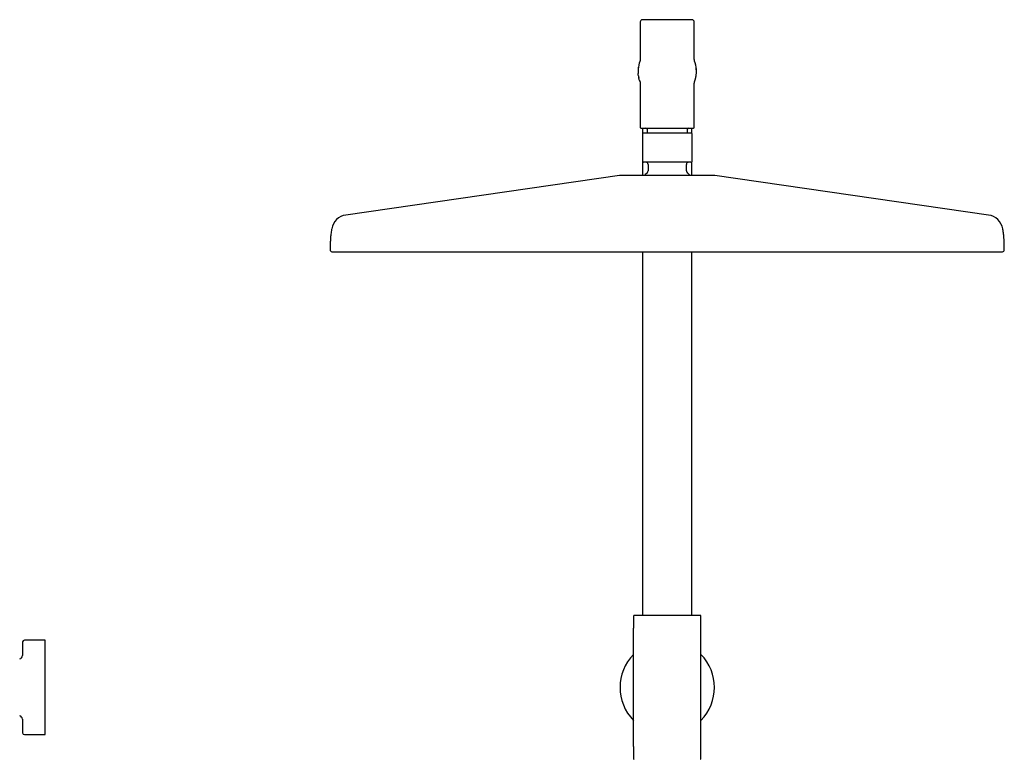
# Model space of a CAD drawing. Header units: millimetres. Extents: x 8 to 1847, y 12 to 2706.
# Tile 19 of 22: x 649 to 1087, y 2377 to 2706. Entities that reach past the tile are written whole.
import ezdxf

# ---------------------------------------------------------------- set-up
doc = ezdxf.new("R2010")
doc.units = ezdxf.units.MM

msp = doc.modelspace()

# ---------------------------------------------------------------- linework, layer by layer
at = {"color": 7, "linetype": 'Continuous', "lineweight": 30}
for p, q in [((925, 2704.79), (925, 2689.14)), ((949, 2689.14), (949, 2704.79)), ((924.56, 2686.56), (924.63, 2686.8)), ((925, 2689.2), (925, 2689.2)), ((949, 2689.09), (949, 2689.14)), ((949, 2689.06), (949, 2689.1)), ((949, 2689.06), (949, 2689.09)), ((949.44, 2686.56), (949.37, 2686.8)), ((924, 2682.73), (924, 2682.79)), ((924.58, 2678.97), (924.56, 2679.03)), ((949.1, 2678.06), (949.11, 2678.09)), ((949.42, 2678.98), (949.43, 2678.98)), ((925, 2676.44), (925, 2657.89)), ((949, 2676.49), (949, 2676.52)), ((949, 2676.44), (949, 2676.49)), ((949, 2657.89), (949, 2676.44)), ((926, 2657.6), (926, 2655.25)), ((928, 2657.09), (928, 2655.39)), ((946, 2655.39), (946, 2657.09)), ((948, 2655.25), (948, 2657.59)), ((925.95, 2654.59), (925.95, 2643.39)), ((948.05, 2643.39), (948.05, 2654.59)), ((926, 2642.58), (926, 2636.5)), ((948, 2636.5), (948, 2642.58)), ((928.5, 2641.39), (928.5, 2638.62)), ((945.5, 2638.62), (945.5, 2641.39)), ((915.8, 2636.45), (794.02, 2618.91)), ((1079.98, 2618.91), (958.2, 2636.45)), ((926, 2602.6), (926, 2440.79)), ((948, 2440.79), (948, 2602.6)), ((922, 2440.54), (922, 2435.13)), ((952, 2435.13), (952, 2440.54)), ((922, 2382.49), (922, 2435.13)), ((952, 2382.49), (952, 2435.13)), ((650.16, 2429.02), (650.05, 2422.93)), ((660.17, 2429.81), (650.96, 2429.81)), ((660.17, 2387.81), (660.17, 2429.81)), ((650.05, 2394.68), (650.16, 2388.59)), ((650.96, 2387.81), (660.17, 2387.81)), ((922, 2382.49), (922, 2377.07)), ((952, 2377.07), (952, 2382.49))]:
    msp.add_line(p, q, dxfattribs=at)
for centre, radius, start, end in [((926, 2704.79), 1, 90, 180), ((948, 2704.79), 1, 0, 90), ((937, 2682.79), 13, 163.1714, 180), ((937, 2682.79), 13, 0, 16.8286), ((925.3, 2657.89), 0.3, 180, 270), ((926.3, 2654.59), 0.8, 90, 95.8326), ((927.5, 2657.09), 0.5, 0, 90), ((946.5, 2657.09), 0.5, 90, 180), ((947.7, 2654.59), 0.8, 84.2112, 90), ((948.7, 2657.89), 0.3, 270, 0), ((926.5, 2643.39), 1, 249.0794, 270), ((927.5, 2641.39), 1, 0, 90), ((946.5, 2641.39), 1, 90, 180), ((947.5, 2643.39), 1, 270, 290.9378), ((937, 2628.89), 12.6, 134.3091, 142.8407), ((927.5, 2638.62), 1, 314.3091, 0), ((946.5, 2638.62), 1, 180, 225.6909), ((937, 2628.89), 12.6, 37.1628, 45.6909), ((916.51, 2631.5), 5, 90, 98.1951), ((957.49, 2631.5), 5, 81.8049, 90), ((795.08, 2611.49), 7.5, 98.1951, 169.7661), ((1078.92, 2611.49), 7.5, 10.2339, 81.8049), ((787.8, 2603.4), 0.8, 179.8172, 270), ((1086.2, 2603.4), 0.8, 270, 0.1828), ((922.25, 2440.54), 0.25, 90, 180), ((951.75, 2440.54), 0.25, 360, 90), ((650.96, 2429.01), 0.8, 90, 179), ((937, 2408.81), 21, 135.5847, 224.4153), ((937, 2408.81), 21, 315.5847, 44.4153), ((648.55, 2422.96), 1.5, 280.877, 359), ((648.55, 2394.66), 1.5, 1, 79.1111), ((650.96, 2388.61), 0.8, 181, 270), ((922.25, 2377.07), 0.25, 180, 270), ((951.75, 2377.07), 0.25, 270, 0)]:
    msp.add_arc(centre, radius, start, end, dxfattribs=at)
for points, knots in [([(948, 2705.79), (948, 2705.79), (947.99, 2705.79), (947.94, 2705.79), (947.87, 2705.79), (947.76, 2705.79), (947.62, 2705.79), (947.44, 2705.79), (947.24, 2705.79), (947.01, 2705.79), (946.77, 2705.79), (946.5, 2705.79), (946.18, 2705.79), (945.78, 2705.79), (945.3, 2705.79), (944.83, 2705.79), (944.37, 2705.79), (943.94, 2705.79), (943.49, 2705.79), (943.06, 2705.79), (942.64, 2705.79), (942.26, 2705.79), (941.86, 2705.79), (941.46, 2705.79), (941, 2705.79), (940.48, 2705.79), (939.89, 2705.79), (939.31, 2705.79), (938.72, 2705.79), (938.15, 2705.79), (937.58, 2705.79), (937, 2705.79), (936.42, 2705.79), (935.85, 2705.79), (935.28, 2705.79), (934.69, 2705.79), (934.11, 2705.79), (933.52, 2705.79), (932.97, 2705.79), (932.44, 2705.79), (931.94, 2705.79), (931.45, 2705.79), (930.92, 2705.79), (930.36, 2705.79), (929.77, 2705.79), (929.26, 2705.79), (928.83, 2705.79), (928.46, 2705.79), (928.11, 2705.79), (927.81, 2705.79), (927.55, 2705.79), (927.33, 2705.79), (927.13, 2705.79), (926.94, 2705.79), (926.75, 2705.79), (926.56, 2705.79), (926.38, 2705.79), (926.24, 2705.79), (926.13, 2705.79), (926.06, 2705.79), (926.01, 2705.79), (926, 2705.79), (926, 2705.79)], [0, 0, 0, 0, 0.016653, 0.033274, 0.049909, 0.067079, 0.084707, 0.102325, 0.11999, 0.136085, 0.152143, 0.168204, 0.184311, 0.206216, 0.228077, 0.249996, 0.266435, 0.282833, 0.299236, 0.315687, 0.328568, 0.341419, 0.354263, 0.36712, 0.38001, 0.397662, 0.415278, 0.432913, 0.450086, 0.466715, 0.483338, 0.5, 0.51665, 0.53327, 0.549907, 0.567079, 0.584707, 0.602325, 0.61999, 0.636085, 0.652143, 0.668204, 0.684311, 0.706216, 0.728077, 0.749996, 0.766435, 0.782833, 0.799236, 0.815687, 0.828568, 0.841419, 0.854263, 0.86712, 0.88001, 0.897662, 0.915278, 0.932913, 0.950088, 0.966719, 0.983341, 1, 1, 1, 1]), ([(924.88, 2687.48), (924.88, 2687.47), (924.87, 2687.47), (924.87, 2687.46), (924.86, 2687.44), (924.85, 2687.42), (924.85, 2687.4), (924.84, 2687.38), (924.83, 2687.35), (924.82, 2687.33), (924.81, 2687.31), (924.8, 2687.28), (924.8, 2687.27), (924.78, 2687.24), (924.77, 2687.21), (924.77, 2687.18), (924.75, 2687.15), (924.74, 2687.12), (924.73, 2687.09), (924.72, 2687.05), (924.71, 2687.01), (924.69, 2686.97), (924.68, 2686.93), (924.66, 2686.89), (924.65, 2686.85), (924.64, 2686.82), (924.63, 2686.8)], [0, 0, 0, 0, 0.038384, 0.128493, 0.210236, 0.283219, 0.347083, 0.401515, 0.446263, 0.477496, 0.501071, 0.514319, 0.523245, 0.529417, 0.535617, 0.543641, 0.556438, 0.573348, 0.599183, 0.63146, 0.670374, 0.719637, 0.77696, 0.842598, 0.916838, 1, 1, 1, 1]), ([(925, 2689.18), (925, 2689.18), (925, 2689.18), (925, 2689.16), (925, 2689.13), (925, 2689.09), (925, 2689.04), (924.99, 2688.97), (924.99, 2688.9), (924.99, 2688.83), (924.99, 2688.76), (924.98, 2688.69), (924.98, 2688.62), (924.97, 2688.54), (924.97, 2688.47), (924.96, 2688.4), (924.96, 2688.33), (924.95, 2688.26), (924.95, 2688.19), (924.94, 2688.11), (924.94, 2688.03), (924.93, 2687.95), (924.92, 2687.87), (924.91, 2687.79), (924.91, 2687.73), (924.9, 2687.66), (924.89, 2687.6), (924.88, 2687.53), (924.88, 2687.47), (924.87, 2687.42), (924.86, 2687.37), (924.86, 2687.34), (924.86, 2687.32), (924.85, 2687.31), (924.85, 2687.3), (924.85, 2687.3), (924.85, 2687.3)], [0, 0, 0, 0, 0.028597, 0.055511, 0.080125, 0.115138, 0.153922, 0.19606, 0.239941, 0.270013, 0.300729, 0.332083, 0.364072, 0.395493, 0.42382, 0.453244, 0.478493, 0.500031, 0.522682, 0.54838, 0.576375, 0.6043, 0.631718, 0.659798, 0.685291, 0.714081, 0.746177, 0.781592, 0.820214, 0.857573, 0.891501, 0.922009, 0.949104, 0.972795, 0.992756, 1, 1, 1, 1]), ([(949.14, 2687.34), (949.14, 2687.33), (949.14, 2687.32), (949.15, 2687.31), (949.15, 2687.3), (949.15, 2687.3), (949.15, 2687.3), (949.15, 2687.31), (949.14, 2687.33), (949.14, 2687.37), (949.13, 2687.41), (949.13, 2687.45), (949.12, 2687.51), (949.11, 2687.57), (949.1, 2687.63), (949.1, 2687.69), (949.09, 2687.75), (949.09, 2687.81), (949.08, 2687.87), (949.07, 2687.93), (949.07, 2687.99), (949.06, 2688.05), (949.06, 2688.12), (949.05, 2688.19), (949.05, 2688.25), (949.04, 2688.31), (949.04, 2688.38), (949.03, 2688.46), (949.03, 2688.54), (949.02, 2688.63), (949.01, 2688.75), (949.01, 2688.88), (949, 2688.98), (949, 2689.05), (949, 2689.09), (949, 2689.13), (949, 2689.16), (949, 2689.17), (949, 2689.18), (949, 2689.18)], [0, 0, 0, 0, 0.015835, 0.03382, 0.054394, 0.073334, 0.092643, 0.116284, 0.144381, 0.176945, 0.205674, 0.237175, 0.270734, 0.302237, 0.331048, 0.357181, 0.380645, 0.401443, 0.420015, 0.438535, 0.457306, 0.476336, 0.498481, 0.518865, 0.537404, 0.554633, 0.577469, 0.604302, 0.635243, 0.67015, 0.705365, 0.772056, 0.835386, 0.865817, 0.894082, 0.920104, 0.944399, 0.97076, 1, 1, 1, 1]), ([(949.37, 2686.8), (949.36, 2686.82), (949.35, 2686.84), (949.34, 2686.89), (949.33, 2686.93), (949.31, 2686.97), (949.3, 2687), (949.28, 2687.04), (949.27, 2687.08), (949.26, 2687.11), (949.25, 2687.14), (949.24, 2687.17), (949.23, 2687.2), (949.22, 2687.22), (949.22, 2687.23), (949.21, 2687.25), (949.21, 2687.26), (949.2, 2687.27), (949.2, 2687.29), (949.19, 2687.31), (949.18, 2687.33), (949.17, 2687.35), (949.17, 2687.37), (949.16, 2687.39), (949.15, 2687.41), (949.14, 2687.43), (949.13, 2687.45), (949.13, 2687.46), (949.12, 2687.47), (949.12, 2687.48), (949.12, 2687.48)], [0, 0, 0, 0, 0.079683, 0.151215, 0.214877, 0.270922, 0.319577, 0.361046, 0.391751, 0.417179, 0.437493, 0.456892, 0.462459, 0.467084, 0.470715, 0.474179, 0.477291, 0.481193, 0.490691, 0.503818, 0.524384, 0.550384, 0.581805, 0.632269, 0.69213, 0.761102, 0.838851, 0.911426, 0.989807, 1, 1, 1, 1]), ([(924.15, 2684.76), (924.15, 2684.74), (924.14, 2684.71), (924.13, 2684.64), (924.13, 2684.58), (924.12, 2684.52), (924.12, 2684.46), (924.11, 2684.39), (924.11, 2684.33), (924.1, 2684.26), (924.1, 2684.19), (924.09, 2684.13), (924.09, 2684.06), (924.09, 2683.99), (924.08, 2683.93), (924.08, 2683.86), (924.07, 2683.79), (924.07, 2683.71), (924.06, 2683.64), (924.06, 2683.57), (924.05, 2683.51), (924.05, 2683.45), (924.04, 2683.39), (924.04, 2683.34), (924.03, 2683.28), (924.03, 2683.23), (924.02, 2683.18), (924.02, 2683.12), (924.01, 2683.07), (924.01, 2683.03), (924, 2682.99), (924, 2682.95), (924, 2682.92), (924, 2682.91)], [0, 0, 0, 0, 0.061729, 0.118506, 0.170573, 0.218151, 0.261436, 0.30061, 0.335837, 0.367267, 0.395045, 0.41931, 0.440209, 0.457912, 0.472637, 0.48471, 0.494668, 0.503408, 0.512057, 0.521771, 0.53352, 0.547889, 0.565223, 0.585751, 0.609639, 0.637034, 0.672808, 0.713542, 0.759451, 0.810773, 0.86777, 0.930736, 1, 1, 1, 1]), ([(924, 2682.73), (924, 2682.72), (924, 2682.7), (924, 2682.67), (924, 2682.64), (924.01, 2682.6), (924.01, 2682.57), (924.01, 2682.53), (924.01, 2682.5), (924.01, 2682.47), (924.01, 2682.44), (924.01, 2682.41), (924.02, 2682.38), (924.02, 2682.36), (924.02, 2682.35), (924.02, 2682.33), (924.02, 2682.31), (924.02, 2682.29), (924.02, 2682.26), (924.02, 2682.22), (924.02, 2682.18), (924.02, 2682.14), (924.02, 2682.09), (924.03, 2682.04), (924.03, 2681.99), (924.03, 2681.93), (924.03, 2681.88), (924.04, 2681.84), (924.04, 2681.82)], [0, 0, 0, 0, 0.093864, 0.176828, 0.249303, 0.31166, 0.364231, 0.400796, 0.430979, 0.455011, 0.469212, 0.480411, 0.489115, 0.492845, 0.496395, 0.499988, 0.503839, 0.512952, 0.524677, 0.539452, 0.564276, 0.595242, 0.632565, 0.685989, 0.749115, 0.822255, 0.905754, 1, 1, 1, 1]), ([(924.15, 2680.87), (924.13, 2681), (924.08, 2681.32), (924.05, 2681.64), (924.04, 2681.82)], [0, 0, 0, 0, 0.423907, 1, 1, 1, 1]), ([(950, 2682.91), (950, 2682.92), (950, 2682.95), (950, 2682.99), (949.99, 2683.03), (949.99, 2683.07), (949.98, 2683.12), (949.98, 2683.18), (949.97, 2683.23), (949.97, 2683.28), (949.96, 2683.34), (949.96, 2683.39), (949.95, 2683.45), (949.95, 2683.51), (949.94, 2683.57), (949.94, 2683.64), (949.93, 2683.72), (949.93, 2683.79), (949.92, 2683.86), (949.92, 2683.93), (949.91, 2683.99), (949.91, 2684.06), (949.91, 2684.13), (949.9, 2684.19), (949.9, 2684.26), (949.89, 2684.33), (949.89, 2684.39), (949.88, 2684.46), (949.88, 2684.52), (949.87, 2684.58), (949.87, 2684.64), (949.86, 2684.7), (949.85, 2684.74), (949.85, 2684.76)], [0, 0, 0, 0, 0.069294, 0.132284, 0.189301, 0.240637, 0.286557, 0.327296, 0.363072, 0.390465, 0.41435, 0.43487, 0.452195, 0.466553, 0.478291, 0.487996, 0.496642, 0.505386, 0.515354, 0.527438, 0.542173, 0.559885, 0.580791, 0.60506, 0.632839, 0.664267, 0.699489, 0.738656, 0.781931, 0.829493, 0.881542, 0.938297, 1, 1, 1, 1]), ([(949.85, 2680.87), (949.87, 2681), (949.92, 2681.32), (949.95, 2681.64), (949.96, 2681.82)], [0, 0, 0, 0, 0.423908, 1, 1, 1, 1]), ([(949.96, 2681.82), (949.97, 2681.85), (949.97, 2681.9), (949.97, 2681.98), (949.97, 2682.06), (949.97, 2682.14), (949.97, 2682.21), (949.97, 2682.29), (949.97, 2682.36), (949.97, 2682.43), (949.97, 2682.51), (949.97, 2682.58), (949.97, 2682.64), (949.96, 2682.69), (949.96, 2682.73), (949.96, 2682.77), (949.96, 2682.79), (949.96, 2682.79)], [0, 0, 0, 0, 0.140721, 0.268862, 0.385041, 0.489801, 0.583625, 0.666939, 0.740118, 0.813134, 0.873306, 0.92112, 0.949228, 0.971099, 0.987449, 0.994041, 1, 1, 1, 1]), ([(949.96, 2682.79), (949.97, 2682.79), (949.98, 2682.79), (949.99, 2682.79), (950, 2682.79), (950, 2682.79), (950, 2682.79)], [0, 0, 0, 0, 0.2135964, 0.4661697, 0.7280882, 1, 1, 1, 1]), ([(924.14, 2680.87), (924.14, 2680.86), (924.15, 2680.84), (924.15, 2680.81), (924.16, 2680.78), (924.16, 2680.74), (924.17, 2680.7), (924.18, 2680.65), (924.19, 2680.61), (924.19, 2680.57), (924.2, 2680.54), (924.2, 2680.51), (924.21, 2680.46), (924.22, 2680.4), (924.24, 2680.33), (924.25, 2680.26), (924.26, 2680.18), (924.28, 2680.1), (924.3, 2680.02), (924.31, 2679.96), (924.32, 2679.93)], [0, 0, 0, 0, 0.103086, 0.192157, 0.267706, 0.330293, 0.380649, 0.419939, 0.450366, 0.463611, 0.476502, 0.489892, 0.504545, 0.539749, 0.585168, 0.642229, 0.711736, 0.79424, 0.890189, 1, 1, 1, 1]), ([(924.56, 2679.03), (924.48, 2679.27), (924.4, 2679.57), (924.33, 2679.88), (924.32, 2679.94)], [0, 0, 0, 0, 0.815283, 1, 1, 1, 1]), ([(924.58, 2678.97), (924.58, 2678.95), (924.59, 2678.91), (924.61, 2678.84), (924.63, 2678.78), (924.65, 2678.72), (924.67, 2678.67), (924.69, 2678.62), (924.71, 2678.57), (924.72, 2678.53), (924.74, 2678.49), (924.75, 2678.45), (924.76, 2678.42), (924.77, 2678.39), (924.78, 2678.37), (924.79, 2678.34), (924.79, 2678.32), (924.8, 2678.3), (924.81, 2678.28), (924.82, 2678.26), (924.83, 2678.24), (924.84, 2678.21), (924.84, 2678.19), (924.85, 2678.17), (924.86, 2678.14), (924.87, 2678.13), (924.88, 2678.11), (924.88, 2678.1), (924.89, 2678.09), (924.89, 2678.08), (924.89, 2678.07), (924.9, 2678.06), (924.9, 2678.06)], [0, 0, 0, 0, 0.061107, 0.115891, 0.164567, 0.207328, 0.244351, 0.2758, 0.298997, 0.318132, 0.33337, 0.342785, 0.350203, 0.3561, 0.359891, 0.364182, 0.369994, 0.379356, 0.391681, 0.410343, 0.43338, 0.460774, 0.5042, 0.555178, 0.613486, 0.678866, 0.739678, 0.805196, 0.87197, 0.935815, 0.996828, 1, 1, 1, 1]), ([(924.88, 2678.19), (924.88, 2678.19), (924.88, 2678.2), (924.88, 2678.21), (924.88, 2678.21), (924.88, 2678.18), (924.89, 2678.14), (924.9, 2678.07), (924.9, 2677.99), (924.91, 2677.92), (924.92, 2677.85), (924.92, 2677.78), (924.93, 2677.7), (924.94, 2677.62), (924.94, 2677.54), (924.95, 2677.45), (924.96, 2677.37), (924.96, 2677.28), (924.97, 2677.2), (924.97, 2677.12), (924.98, 2677.04), (924.98, 2676.97), (924.98, 2676.9), (924.99, 2676.85), (924.99, 2676.78), (924.99, 2676.72), (924.99, 2676.66), (924.99, 2676.6), (925, 2676.55), (925, 2676.5), (925, 2676.47), (925, 2676.44), (925, 2676.41), (925, 2676.4), (925, 2676.39), (925, 2676.38), (925, 2676.38)], [0, 0, 0, 0, 0.009383, 0.054549, 0.097458, 0.143039, 0.191526, 0.24226, 0.294059, 0.326527, 0.359442, 0.392814, 0.425757, 0.456057, 0.491511, 0.522089, 0.550474, 0.577125, 0.605325, 0.633258, 0.660709, 0.688543, 0.709155, 0.73197, 0.75703, 0.784389, 0.812929, 0.839332, 0.866445, 0.890465, 0.913416, 0.936527, 0.959459, 0.980655, 0.995301, 1, 1, 1, 1]), ([(949, 2676.38), (949, 2676.38), (949, 2676.39), (949, 2676.4), (949, 2676.42), (949, 2676.44), (949, 2676.45), (949, 2676.47), (949, 2676.49), (949, 2676.52), (949, 2676.55), (949, 2676.59), (949.01, 2676.64), (949.01, 2676.7), (949.01, 2676.77), (949.01, 2676.85), (949.02, 2676.94), (949.02, 2677.04), (949.03, 2677.16), (949.04, 2677.28), (949.05, 2677.39), (949.05, 2677.5), (949.06, 2677.58), (949.07, 2677.66), (949.07, 2677.73), (949.08, 2677.8), (949.08, 2677.87), (949.09, 2677.94), (949.1, 2677.99), (949.1, 2678.04), (949.11, 2678.09), (949.11, 2678.13), (949.12, 2678.16), (949.12, 2678.18), (949.12, 2678.2), (949.12, 2678.2), (949.12, 2678.21), (949.12, 2678.21), (949.12, 2678.21)], [0, 0, 0, 0, 0.013128, 0.033246, 0.054596, 0.073183, 0.088503, 0.100644, 0.112757, 0.129638, 0.1493, 0.171701, 0.194851, 0.232285, 0.26485, 0.294582, 0.327519, 0.371401, 0.417816, 0.461643, 0.502765, 0.540398, 0.574241, 0.601263, 0.63183, 0.666241, 0.704429, 0.737035, 0.77185, 0.805681, 0.836536, 0.869471, 0.898362, 0.923288, 0.944786, 0.967162, 0.99144, 1, 1, 1, 1]), ([(949.1, 2678.06), (949.1, 2678.06), (949.11, 2678.08), (949.13, 2678.12), (949.15, 2678.17), (949.16, 2678.22), (949.18, 2678.25), (949.19, 2678.29), (949.21, 2678.35), (949.24, 2678.43), (949.28, 2678.52), (949.32, 2678.65), (949.36, 2678.78), (949.4, 2678.89), (949.42, 2678.95), (949.42, 2678.98)], [0, 0, 0, 0, 0.0379411, 0.2191416, 0.4129184, 0.4941383, 0.5747803, 0.6478037, 0.7131115, 0.7711975, 0.8349178, 0.8913739, 0.9446744, 0.97179, 1, 1, 1, 1]), ([(949.42, 2678.98), (949.43, 2679), (949.44, 2679.03), (949.45, 2679.07), (949.46, 2679.09)], [0, 0, 0, 0, 0.491207, 1, 1, 1, 1]), ([(949.46, 2679.09), (949.53, 2679.31), (949.61, 2679.59), (949.67, 2679.88), (949.68, 2679.94)], [0, 0, 0, 0, 0.8032508, 1, 1, 1, 1]), ([(949.68, 2679.93), (949.69, 2679.96), (949.7, 2680), (949.71, 2680.07), (949.72, 2680.13), (949.74, 2680.2), (949.75, 2680.26), (949.76, 2680.32), (949.77, 2680.38), (949.78, 2680.42), (949.79, 2680.45), (949.79, 2680.48), (949.8, 2680.52), (949.81, 2680.57), (949.82, 2680.63), (949.83, 2680.68), (949.83, 2680.73), (949.84, 2680.78), (949.85, 2680.82), (949.85, 2680.85), (949.86, 2680.87)], [0, 0, 0, 0, 0.10746, 0.201073, 0.281288, 0.348595, 0.403606, 0.447236, 0.481128, 0.495432, 0.50875, 0.521875, 0.535635, 0.567684, 0.608958, 0.661413, 0.726113, 0.803756, 0.894888, 1, 1, 1, 1]), ([(949, 2676.49), (949, 2676.5), (949, 2676.51), (949, 2676.52), (949, 2676.52)], [0, 0, 0, 0, 0.502159, 1, 1, 1, 1]), ([(925.3, 2657.59), (925.3, 2657.59), (925.31, 2657.59), (925.36, 2657.59), (925.44, 2657.59), (925.55, 2657.59), (925.71, 2657.59), (925.89, 2657.59), (926.11, 2657.59), (926.35, 2657.59), (926.61, 2657.59), (926.89, 2657.59), (927.21, 2657.59), (927.55, 2657.59), (927.91, 2657.59), (928.31, 2657.59), (928.72, 2657.59), (929.16, 2657.59), (929.62, 2657.59), (930.1, 2657.59), (930.59, 2657.59), (931.1, 2657.59), (931.62, 2657.59), (932.15, 2657.59), (932.71, 2657.59), (933.3, 2657.59), (933.92, 2657.59), (934.55, 2657.59), (935.17, 2657.59), (935.78, 2657.59), (936.39, 2657.59), (937, 2657.59), (937.61, 2657.59), (938.22, 2657.59), (938.83, 2657.59), (939.45, 2657.59), (940.08, 2657.59), (940.7, 2657.59), (941.29, 2657.59), (941.85, 2657.59), (942.38, 2657.59), (942.9, 2657.59), (943.41, 2657.59), (943.9, 2657.59), (944.38, 2657.59), (944.84, 2657.59), (945.28, 2657.59), (945.69, 2657.59), (946.09, 2657.59), (946.45, 2657.59), (946.79, 2657.59), (947.11, 2657.59), (947.39, 2657.59), (947.65, 2657.59), (947.89, 2657.59), (948.11, 2657.59), (948.29, 2657.59), (948.45, 2657.59), (948.56, 2657.59), (948.64, 2657.59), (948.69, 2657.59), (948.7, 2657.59), (948.7, 2657.59)], [0, 0, 0, 0, 0.016659, 0.033281, 0.049912, 0.067086, 0.084721, 0.102337, 0.119989, 0.136095, 0.152156, 0.168214, 0.18431, 0.20076, 0.217162, 0.233561, 0.25, 0.26645, 0.282853, 0.299251, 0.31569, 0.331797, 0.347858, 0.363916, 0.380011, 0.397675, 0.415294, 0.432921, 0.450093, 0.46673, 0.48335, 0.5, 0.516662, 0.533284, 0.549914, 0.567086, 0.584721, 0.602337, 0.619989, 0.636095, 0.652156, 0.668214, 0.68431, 0.70076, 0.717162, 0.733561, 0.75, 0.76645, 0.782853, 0.799251, 0.81569, 0.831797, 0.847858, 0.863916, 0.880011, 0.897675, 0.915294, 0.932921, 0.950092, 0.966726, 0.983347, 1, 1, 1, 1]), ([(926.23, 2655.39), (926.19, 2655.38), (926.12, 2655.37), (926.02, 2655.3), (925.96, 2655.2), (925.95, 2655.13), (925.95, 2655.09)], [0, 0, 0, 0, 0.2404221, 0.4990265, 0.7581704, 1, 1, 1, 1]), ([(937, 2655.39), (936.89, 2655.39), (936.68, 2655.39), (936.36, 2655.39), (936.04, 2655.39), (935.72, 2655.39), (935.42, 2655.39), (935.15, 2655.39), (934.92, 2655.39), (934.69, 2655.39), (934.46, 2655.39), (934.23, 2655.39), (933.97, 2655.39), (933.68, 2655.39), (933.36, 2655.39), (933.04, 2655.39), (932.73, 2655.39), (932.41, 2655.39), (932.09, 2655.39), (931.78, 2655.39), (931.47, 2655.39), (931.17, 2655.39), (930.87, 2655.39), (930.56, 2655.39), (930.23, 2655.39), (929.9, 2655.39), (929.57, 2655.39), (929.25, 2655.39), (928.93, 2655.39), (928.63, 2655.39), (928.34, 2655.39), (928.06, 2655.39), (927.8, 2655.39), (927.53, 2655.39), (927.27, 2655.39), (927.02, 2655.39), (926.8, 2655.39), (926.62, 2655.39), (926.48, 2655.39), (926.38, 2655.39), (926.31, 2655.39), (926.3, 2655.39), (926.3, 2655.39)], [0, 0, 0, 0, 0.018992, 0.037967, 0.056942, 0.075934, 0.096278, 0.110341, 0.124396, 0.138451, 0.152512, 0.166586, 0.180679, 0.200873, 0.221037, 0.241193, 0.26136, 0.281559, 0.303316, 0.32459, 0.34584, 0.36709, 0.388364, 0.409686, 0.43577, 0.461861, 0.48858, 0.515884, 0.543221, 0.571672, 0.600129, 0.629121, 0.658596, 0.688105, 0.72605, 0.764025, 0.802836, 0.841678, 0.881089, 0.920532, 0.96025, 1, 1, 1, 1]), ([(947.7, 2655.39), (947.7, 2655.39), (947.69, 2655.39), (947.62, 2655.39), (947.52, 2655.39), (947.39, 2655.39), (947.23, 2655.39), (947.07, 2655.39), (946.88, 2655.39), (946.67, 2655.39), (946.45, 2655.39), (946.2, 2655.39), (945.94, 2655.39), (945.66, 2655.39), (945.37, 2655.39), (945.08, 2655.39), (944.81, 2655.39), (944.54, 2655.39), (944.27, 2655.39), (943.99, 2655.39), (943.71, 2655.39), (943.42, 2655.39), (943.11, 2655.39), (942.8, 2655.39), (942.48, 2655.39), (942.15, 2655.39), (941.82, 2655.39), (941.52, 2655.39), (941.25, 2655.39), (941, 2655.39), (940.76, 2655.39), (940.5, 2655.39), (940.25, 2655.39), (939.93, 2655.39), (939.55, 2655.39), (939.1, 2655.39), (938.66, 2655.39), (938.23, 2655.39), (937.81, 2655.39), (937.41, 2655.39), (937.14, 2655.39), (937, 2655.39)], [0, 0, 0, 0, 0.039718, 0.079468, 0.118879, 0.158321, 0.189374, 0.220428, 0.251162, 0.281513, 0.311901, 0.341382, 0.370866, 0.399857, 0.428304, 0.456785, 0.479542, 0.502298, 0.525083, 0.54682, 0.568558, 0.590322, 0.612916, 0.635466, 0.658001, 0.680549, 0.703139, 0.724208, 0.740061, 0.7559, 0.771737, 0.787581, 0.803441, 0.819329, 0.846733, 0.874111, 0.901514, 0.927356, 0.951562, 0.975765, 1, 1, 1, 1]), ([(948.05, 2655.09), (948.05, 2655.13), (948.04, 2655.2), (947.98, 2655.3), (947.88, 2655.37), (947.81, 2655.38), (947.77, 2655.39)], [0, 0, 0, 0, 0.24183, 0.500974, 0.759578, 1, 1, 1, 1]), ([(925.95, 2655.09), (925.95, 2655.09), (925.95, 2655.09), (925.95, 2655.09), (925.95, 2655.09), (925.95, 2655.09), (925.95, 2655.08), (925.95, 2655.07), (925.95, 2655.06), (925.95, 2655.04), (925.95, 2655.02), (925.95, 2655), (925.95, 2654.98), (925.95, 2654.96), (925.95, 2654.93), (925.95, 2654.9), (925.95, 2654.85), (925.95, 2654.79), (925.95, 2654.73), (925.95, 2654.68), (925.95, 2654.64), (925.95, 2654.61), (925.95, 2654.59)], [0, 0, 0, 0, 0.037913, 0.122153, 0.197831, 0.264946, 0.365243, 0.455692, 0.536319, 0.607163, 0.663935, 0.70186, 0.737478, 0.770821, 0.801923, 0.830828, 0.888802, 0.935248, 0.954734, 0.971477, 0.986212, 1, 1, 1, 1]), ([(948.05, 2654.59), (948.05, 2654.61), (948.05, 2654.65), (948.05, 2654.7), (948.05, 2654.74), (948.05, 2654.78), (948.05, 2654.81), (948.05, 2654.85), (948.05, 2654.89), (948.05, 2654.93), (948.05, 2654.96), (948.05, 2654.98), (948.05, 2655.01), (948.05, 2655.03), (948.05, 2655.04), (948.05, 2655.06), (948.05, 2655.07), (948.05, 2655.08), (948.05, 2655.08), (948.05, 2655.09), (948.05, 2655.09), (948.05, 2655.09), (948.05, 2655.09), (948.05, 2655.09)], [0, 0, 0, 0, 0.017558, 0.03701, 0.052016, 0.069078, 0.088447, 0.117558, 0.150391, 0.187157, 0.228005, 0.273044, 0.31836, 0.368459, 0.423385, 0.483168, 0.547834, 0.617402, 0.695458, 0.768314, 0.851518, 0.945072, 1, 1, 1, 1]), ([(925.95, 2643.39), (925.95, 2643.37), (925.95, 2643.33), (925.95, 2643.28), (925.95, 2643.24), (925.95, 2643.21), (925.95, 2643.16), (925.95, 2643.11), (925.95, 2643.06), (925.95, 2643.03), (925.95, 2643), (925.95, 2642.98), (925.95, 2642.95), (925.95, 2642.92), (925.95, 2642.89), (925.95, 2642.86), (925.95, 2642.84), (925.95, 2642.82), (925.95, 2642.8), (925.95, 2642.78), (925.95, 2642.76), (925.95, 2642.75), (925.95, 2642.74), (925.95, 2642.74), (925.95, 2642.74), (925.95, 2642.74), (925.95, 2642.74)], [0, 0, 0, 0, 0.0172394, 0.0354708, 0.0487718, 0.0632924, 0.0792355, 0.1115634, 0.1485548, 0.1689523, 0.1906715, 0.2137469, 0.2382074, 0.2773809, 0.319686, 0.36518, 0.4139092, 0.4659112, 0.5212169, 0.5902693, 0.6611156, 0.7363625, 0.8160279, 0.9001266, 0.9886716, 1, 1, 1, 1]), ([(925.95, 2642.74), (925.95, 2642.71), (925.96, 2642.65), (926, 2642.56), (926.07, 2642.5), (926.12, 2642.47), (926.15, 2642.46)], [0, 0, 0, 0, 0.244612, 0.500768, 0.756512, 1, 1, 1, 1]), ([(937, 2642.39), (936.82, 2642.39), (936.45, 2642.39), (935.9, 2642.39), (935.35, 2642.39), (934.8, 2642.39), (934.24, 2642.39), (933.68, 2642.39), (933.15, 2642.39), (932.65, 2642.39), (932.17, 2642.39), (931.7, 2642.39), (931.2, 2642.39), (930.66, 2642.39), (930.1, 2642.39), (929.61, 2642.39), (929.2, 2642.39), (928.85, 2642.39), (928.52, 2642.39), (928.23, 2642.39), (927.98, 2642.39), (927.77, 2642.39), (927.58, 2642.39), (927.4, 2642.39), (927.21, 2642.39), (927.03, 2642.39), (926.86, 2642.39), (926.73, 2642.39), (926.62, 2642.39), (926.55, 2642.39), (926.51, 2642.39), (926.5, 2642.39), (926.5, 2642.39)], [0, 0, 0, 0, 0.033305, 0.066547, 0.099817, 0.134158, 0.169412, 0.20465, 0.239979, 0.272169, 0.304285, 0.336408, 0.368622, 0.412432, 0.456153, 0.499992, 0.532869, 0.565666, 0.598472, 0.631373, 0.657135, 0.682838, 0.708525, 0.734239, 0.760021, 0.795324, 0.830556, 0.865826, 0.900171, 0.933429, 0.966675, 1, 1, 1, 1]), ([(947.5, 2642.39), (947.5, 2642.39), (947.49, 2642.39), (947.45, 2642.39), (947.38, 2642.39), (947.27, 2642.39), (947.14, 2642.39), (946.97, 2642.39), (946.77, 2642.39), (946.56, 2642.39), (946.33, 2642.39), (946.07, 2642.39), (945.76, 2642.39), (945.38, 2642.39), (944.92, 2642.39), (944.47, 2642.39), (944.03, 2642.39), (943.62, 2642.39), (943.19, 2642.39), (942.78, 2642.39), (942.39, 2642.39), (942.02, 2642.39), (941.64, 2642.39), (941.26, 2642.39), (940.82, 2642.39), (940.32, 2642.39), (939.76, 2642.39), (939.2, 2642.39), (938.65, 2642.39), (938.1, 2642.39), (937.55, 2642.39), (937.18, 2642.39), (937, 2642.39)], [0, 0, 0, 0, 0.033298, 0.066539, 0.099813, 0.134158, 0.169413, 0.20465, 0.239979, 0.272169, 0.304285, 0.336408, 0.368622, 0.412432, 0.456153, 0.499992, 0.532869, 0.565666, 0.598472, 0.631373, 0.657135, 0.682838, 0.708525, 0.734239, 0.760021, 0.795324, 0.830556, 0.865826, 0.900175, 0.933437, 0.966682, 1, 1, 1, 1]), ([(947.85, 2642.46), (947.88, 2642.47), (947.93, 2642.5), (948, 2642.56), (948.04, 2642.65), (948.05, 2642.71), (948.05, 2642.74)], [0, 0, 0, 0, 0.243488, 0.499232, 0.755388, 1, 1, 1, 1]), ([(948.05, 2642.74), (948.05, 2642.74), (948.05, 2642.74), (948.05, 2642.74), (948.05, 2642.75), (948.05, 2642.76), (948.05, 2642.78), (948.05, 2642.79), (948.05, 2642.81), (948.05, 2642.84), (948.05, 2642.86), (948.05, 2642.88), (948.05, 2642.91), (948.05, 2642.95), (948.05, 2642.98), (948.05, 2643.03), (948.05, 2643.07), (948.05, 2643.11), (948.05, 2643.15), (948.05, 2643.19), (948.05, 2643.23), (948.05, 2643.28), (948.05, 2643.34), (948.05, 2643.38), (948.05, 2643.39)], [0, 0, 0, 0, 0.081675, 0.169982, 0.253026, 0.330821, 0.403386, 0.470742, 0.532917, 0.582151, 0.630176, 0.675181, 0.717208, 0.75631, 0.792554, 0.83235, 0.867893, 0.889358, 0.909153, 0.927412, 0.948472, 0.967068, 0.983924, 1, 1, 1, 1]), ([(937, 2636.5), (936.77, 2636.5), (936.3, 2636.5), (935.6, 2636.5), (934.9, 2636.5), (934.21, 2636.5), (933.51, 2636.5), (932.85, 2636.5), (932.23, 2636.5), (931.67, 2636.5), (931.11, 2636.5), (930.55, 2636.5), (930, 2636.5), (929.38, 2636.5), (928.69, 2636.5), (927.94, 2636.5), (927.21, 2636.5), (926.49, 2636.5), (925.78, 2636.5), (925.08, 2636.5), (924.41, 2636.5), (923.75, 2636.5), (923.12, 2636.5), (922.51, 2636.5), (921.92, 2636.5), (921.36, 2636.5), (920.83, 2636.5), (920.32, 2636.5), (919.87, 2636.5), (919.48, 2636.5), (919.13, 2636.5), (918.8, 2636.5), (918.49, 2636.5), (918.21, 2636.5), (917.94, 2636.5), (917.68, 2636.5), (917.45, 2636.5), (917.24, 2636.5), (917.05, 2636.5), (916.9, 2636.5), (916.76, 2636.5), (916.65, 2636.5), (916.57, 2636.5), (916.52, 2636.5), (916.51, 2636.5), (916.51, 2636.5)], [0, 0, 0, 0, 0.021774, 0.043505, 0.065221, 0.086947, 0.108706, 0.131338, 0.149451, 0.167543, 0.185627, 0.203719, 0.221832, 0.239983, 0.265748, 0.291452, 0.317138, 0.342847, 0.368622, 0.394938, 0.421188, 0.447419, 0.473675, 0.500001, 0.526316, 0.552567, 0.578797, 0.605053, 0.631379, 0.652856, 0.674285, 0.695692, 0.717101, 0.738536, 0.760021, 0.783105, 0.806139, 0.829156, 0.852184, 0.875255, 0.897512, 0.923133, 0.948727, 0.974335, 1, 1, 1, 1]), ([(957.49, 2636.5), (957.49, 2636.5), (957.48, 2636.5), (957.45, 2636.5), (957.39, 2636.5), (957.3, 2636.5), (957.2, 2636.5), (957.07, 2636.5), (956.93, 2636.5), (956.79, 2636.5), (956.63, 2636.5), (956.45, 2636.5), (956.26, 2636.5), (956.03, 2636.5), (955.74, 2636.5), (955.39, 2636.5), (955.01, 2636.5), (954.6, 2636.5), (954.15, 2636.5), (953.68, 2636.5), (953.17, 2636.5), (952.64, 2636.5), (952.08, 2636.5), (951.49, 2636.5), (950.88, 2636.5), (950.25, 2636.5), (949.59, 2636.5), (948.92, 2636.5), (948.26, 2636.5), (947.63, 2636.5), (947.04, 2636.5), (946.43, 2636.5), (945.81, 2636.5), (945.18, 2636.5), (944.53, 2636.5), (943.85, 2636.5), (943.15, 2636.5), (942.43, 2636.5), (941.72, 2636.5), (941, 2636.5), (940.25, 2636.5), (939.47, 2636.5), (938.65, 2636.5), (937.83, 2636.5), (937.28, 2636.5), (937, 2636.5)], [0, 0, 0, 0, 0.021771, 0.043502, 0.065217, 0.086943, 0.108705, 0.131338, 0.149451, 0.167543, 0.185627, 0.203719, 0.221832, 0.239983, 0.265748, 0.291452, 0.317138, 0.342847, 0.368622, 0.394938, 0.421188, 0.447419, 0.473675, 0.500001, 0.526316, 0.552567, 0.578797, 0.605053, 0.631379, 0.652856, 0.674285, 0.695692, 0.717101, 0.738536, 0.760021, 0.783104, 0.806139, 0.829156, 0.852184, 0.875255, 0.897514, 0.923137, 0.948731, 0.974338, 1, 1, 1, 1]), ([(787.7, 2612.82), (787.65, 2612.55), (787.54, 2611.92), (787.4, 2610.93), (787.27, 2609.86), (787.17, 2608.8), (787.11, 2607.86), (787.07, 2607.03), (787.04, 2606.3), (787.02, 2605.56), (787.01, 2604.78), (787, 2604.06), (787, 2603.6), (787, 2603.41)], [0, 0, 0, 0, 0.087695, 0.202889, 0.31682, 0.429302, 0.541823, 0.616604, 0.693001, 0.771642, 0.85315, 0.938143, 1, 1, 1, 1]), ([(1087, 2603.41), (1087, 2603.63), (1087, 2604.14), (1086.99, 2604.92), (1086.97, 2605.76), (1086.95, 2606.57), (1086.92, 2607.35), (1086.87, 2608.12), (1086.81, 2608.97), (1086.72, 2609.92), (1086.59, 2610.97), (1086.45, 2611.94), (1086.34, 2612.56), (1086.3, 2612.82)], [0, 0, 0, 0, 0.069742, 0.161908, 0.250059, 0.335001, 0.417544, 0.498503, 0.5787, 0.689236, 0.801196, 0.91436, 1, 1, 1, 1]), ([(787.8, 2602.6), (787.8, 2602.6), (787.81, 2602.6), (787.87, 2602.6), (787.97, 2602.6), (788.1, 2602.6), (788.28, 2602.6), (788.5, 2602.6), (788.75, 2602.6), (789.03, 2602.6), (789.34, 2602.6), (789.69, 2602.6), (790.07, 2602.6), (790.49, 2602.6), (790.95, 2602.6), (791.45, 2602.6), (791.98, 2602.6), (792.55, 2602.6), (793.16, 2602.6), (793.81, 2602.6), (794.54, 2602.6), (795.36, 2602.6), (796.28, 2602.6), (797.25, 2602.6), (798.18, 2602.6), (799.06, 2602.6), (799.87, 2602.6), (800.71, 2602.6), (801.57, 2602.6), (802.46, 2602.6), (803.38, 2602.6), (804.33, 2602.6), (805.4, 2602.6), (806.59, 2602.6), (807.91, 2602.6), (809.27, 2602.6), (810.67, 2602.6), (812.08, 2602.6), (813.48, 2602.6), (814.87, 2602.6), (816.3, 2602.6), (817.76, 2602.6), (819.25, 2602.6), (820.78, 2602.6), (822.39, 2602.6), (824.1, 2602.6), (825.89, 2602.6), (827.72, 2602.6), (829.59, 2602.6), (831.44, 2602.6), (833.26, 2602.6), (835.05, 2602.6), (836.86, 2602.6), (838.71, 2602.6), (840.58, 2602.6), (842.47, 2602.6), (844.46, 2602.6), (846.53, 2602.6), (848.69, 2602.6), (850.88, 2602.6), (853.1, 2602.6), (855.28, 2602.6), (857.4, 2602.6), (859.47, 2602.6), (861.55, 2602.6), (863.66, 2602.6), (865.79, 2602.6), (867.92, 2602.6), (870.14, 2602.6), (872.43, 2602.6), (874.82, 2602.6), (877.22, 2602.6), (879.64, 2602.6), (881.79, 2602.6), (883.68, 2602.6), (885.28, 2602.6), (886.9, 2602.6), (888.52, 2602.6), (890.14, 2602.6), (891.66, 2602.6), (893.06, 2602.6), (894.35, 2602.6), (895.63, 2602.6), (896.91, 2602.6), (898.18, 2602.6), (899.79, 2602.6), (901.73, 2602.6), (904.01, 2602.6), (906.31, 2602.6), (908.6, 2602.6), (910.87, 2602.6), (913.13, 2602.6), (915.39, 2602.6), (917.64, 2602.6), (919.9, 2602.6), (922.16, 2602.6), (924.4, 2602.6), (926.74, 2602.6), (929.21, 2602.6), (931.8, 2602.6), (934.4, 2602.6), (936.13, 2602.6), (937, 2602.6)], [0, 0, 0, 0, 0.0102689, 0.0205328, 0.0307943, 0.0410561, 0.0513208, 0.0617358, 0.0723482, 0.0820723, 0.0917952, 0.1015189, 0.1112458, 0.1211109, 0.1311284, 0.1411418, 0.1511534, 0.1611659, 0.1711817, 0.1812978, 0.1915704, 0.2036715, 0.2157705, 0.2278717, 0.2399794, 0.2489189, 0.2578536, 0.2667854, 0.275716, 0.2846472, 0.2935807, 0.3025184, 0.3115795, 0.3229893, 0.3343946, 0.345799, 0.3572063, 0.3686199, 0.3791082, 0.3895902, 0.4000687, 0.4105466, 0.4210268, 0.4315121, 0.4420436, 0.4536367, 0.4652249, 0.4768123, 0.4884026, 0.4999998, 0.5105442, 0.5210823, 0.5316168, 0.5421508, 0.5526871, 0.5632285, 0.5737319, 0.5852632, 0.5967899, 0.6083156, 0.6198442, 0.6313796, 0.6417572, 0.6521288, 0.662497, 0.6728647, 0.6832345, 0.6936093, 0.7038667, 0.715099, 0.726327, 0.7375541, 0.7487839, 0.7600199, 0.7673439, 0.7746647, 0.7819831, 0.7893002, 0.7966169, 0.8039342, 0.8096846, 0.8154363, 0.82119, 0.8268359, 0.8324465, 0.8380555, 0.8480686, 0.8580803, 0.8680929, 0.8781091, 0.8879968, 0.897725, 0.9074494, 0.9171722, 0.9268958, 0.9366223, 0.946235, 0.9556463, 0.9667337, 0.9778195, 0.9889072, 1, 1, 1, 1]), ([(937, 2602.6), (937.8, 2602.6), (939.41, 2602.6), (941.81, 2602.6), (944.21, 2602.6), (946.62, 2602.6), (949.03, 2602.6), (951.46, 2602.6), (953.85, 2602.6), (956.18, 2602.6), (958.44, 2602.6), (960.69, 2602.6), (962.95, 2602.6), (965.23, 2602.6), (967.52, 2602.6), (969.81, 2602.6), (972.09, 2602.6), (974.37, 2602.6), (976.65, 2602.6), (978.93, 2602.6), (981.36, 2602.6), (983.93, 2602.6), (986.61, 2602.6), (989.27, 2602.6), (991.69, 2602.6), (993.86, 2602.6), (995.79, 2602.6), (997.71, 2602.6), (999.62, 2602.6), (1001.51, 2602.6), (1003.39, 2602.6), (1005.27, 2602.6), (1007.31, 2602.6), (1009.49, 2602.6), (1011.82, 2602.6), (1014.12, 2602.6), (1016.4, 2602.6), (1018.59, 2602.6), (1020.69, 2602.6), (1022.72, 2602.6), (1024.71, 2602.6), (1026.69, 2602.6), (1028.64, 2602.6), (1030.57, 2602.6), (1032.54, 2602.6), (1034.55, 2602.6), (1036.59, 2602.6), (1038.59, 2602.6), (1040.57, 2602.6), (1042.45, 2602.6), (1044.24, 2602.6), (1045.94, 2602.6), (1047.61, 2602.6), (1049.25, 2602.6), (1050.87, 2602.6), (1052.44, 2602.6), (1054.04, 2602.6), (1055.65, 2602.6), (1057.27, 2602.6), (1058.85, 2602.6), (1060.39, 2602.6), (1061.84, 2602.6), (1063.2, 2602.6), (1064.48, 2602.6), (1065.72, 2602.6), (1066.94, 2602.6), (1068.11, 2602.6), (1069.25, 2602.6), (1070.39, 2602.6), (1071.51, 2602.6), (1072.63, 2602.6), (1073.71, 2602.6), (1074.74, 2602.6), (1075.62, 2602.6), (1076.35, 2602.6), (1076.95, 2602.6), (1077.54, 2602.6), (1078.1, 2602.6), (1078.65, 2602.6), (1079.14, 2602.6), (1079.58, 2602.6), (1079.97, 2602.6), (1080.35, 2602.6), (1080.71, 2602.6), (1081.06, 2602.6), (1081.49, 2602.6), (1081.98, 2602.6), (1082.51, 2602.6), (1083.01, 2602.6), (1083.48, 2602.6), (1083.9, 2602.6), (1084.28, 2602.6), (1084.63, 2602.6), (1084.94, 2602.6), (1085.22, 2602.6), (1085.46, 2602.6), (1085.67, 2602.6), (1085.85, 2602.6), (1086, 2602.6), (1086.12, 2602.6), (1086.19, 2602.6), (1086.19, 2602.6), (1086.2, 2602.6)], [0, 0, 0, 0, 0.010269, 0.020532, 0.030794, 0.041056, 0.051321, 0.061736, 0.072348, 0.082072, 0.091795, 0.101519, 0.111246, 0.121111, 0.131128, 0.141142, 0.151153, 0.161166, 0.171182, 0.181298, 0.19157, 0.203672, 0.21577, 0.227872, 0.239979, 0.248919, 0.257854, 0.266785, 0.275716, 0.284647, 0.293581, 0.302518, 0.31158, 0.322989, 0.334395, 0.345799, 0.357206, 0.36862, 0.379108, 0.38959, 0.400069, 0.410547, 0.421027, 0.431512, 0.442044, 0.453637, 0.465225, 0.476812, 0.488403, 0.5, 0.510544, 0.521082, 0.531617, 0.542151, 0.552687, 0.563229, 0.573732, 0.585263, 0.59679, 0.608316, 0.619844, 0.63138, 0.641757, 0.652129, 0.662497, 0.672865, 0.683234, 0.693609, 0.703867, 0.715099, 0.726327, 0.737554, 0.748784, 0.76002, 0.767344, 0.774665, 0.781983, 0.7893, 0.796617, 0.803934, 0.809685, 0.815436, 0.82119, 0.826836, 0.832447, 0.838055, 0.848069, 0.85808, 0.868093, 0.878109, 0.887997, 0.897725, 0.907449, 0.917172, 0.926896, 0.936622, 0.946235, 0.955647, 0.966734, 0.97782, 0.988908, 1, 1, 1, 1]), ([(951.75, 2440.79), (951.75, 2440.79), (951.74, 2440.79), (951.69, 2440.79), (951.62, 2440.79), (951.51, 2440.79), (951.36, 2440.79), (951.18, 2440.79), (950.97, 2440.79), (950.73, 2440.79), (950.49, 2440.79), (950.23, 2440.79), (949.96, 2440.79), (949.67, 2440.79), (949.32, 2440.79), (948.92, 2440.79), (948.45, 2440.79), (947.96, 2440.79), (947.43, 2440.79), (946.88, 2440.79), (946.3, 2440.79), (945.7, 2440.79), (945.08, 2440.79), (944.44, 2440.79), (943.79, 2440.79), (943.12, 2440.79), (942.44, 2440.79), (941.76, 2440.79), (941.08, 2440.79), (940.39, 2440.79), (939.7, 2440.79), (939.02, 2440.79), (938.35, 2440.79), (937.67, 2440.79), (937, 2440.79), (936.32, 2440.79), (935.65, 2440.79), (934.98, 2440.79), (934.3, 2440.79), (933.61, 2440.79), (932.92, 2440.79), (932.24, 2440.79), (931.61, 2440.79), (931.02, 2440.79), (930.48, 2440.79), (929.95, 2440.79), (929.43, 2440.79), (928.88, 2440.79), (928.3, 2440.79), (927.7, 2440.79), (927.12, 2440.79), (926.57, 2440.79), (926.04, 2440.79), (925.55, 2440.79), (925.08, 2440.79), (924.65, 2440.79), (924.26, 2440.79), (923.9, 2440.79), (923.57, 2440.79), (923.28, 2440.79), (923.03, 2440.79), (922.82, 2440.79), (922.64, 2440.79), (922.49, 2440.79), (922.38, 2440.79), (922.31, 2440.79), (922.26, 2440.79), (922.25, 2440.79), (922.25, 2440.79)], [0, 0, 0, 0, 0.014579, 0.029126, 0.043671, 0.058246, 0.073704, 0.089123, 0.10454, 0.11999, 0.132879, 0.145735, 0.158578, 0.17143, 0.184312, 0.200761, 0.217163, 0.233561, 0.250001, 0.26645, 0.282852, 0.29925, 0.31569, 0.331795, 0.347856, 0.363914, 0.38001, 0.395469, 0.410888, 0.426304, 0.441754, 0.456335, 0.470883, 0.485428, 0.5, 0.514581, 0.529129, 0.543673, 0.558246, 0.573704, 0.589123, 0.60454, 0.61999, 0.632879, 0.645735, 0.658578, 0.67143, 0.684312, 0.700761, 0.717163, 0.733561, 0.750001, 0.76645, 0.782852, 0.79925, 0.81569, 0.831795, 0.847856, 0.863914, 0.88001, 0.895469, 0.910888, 0.926304, 0.941754, 0.956333, 0.97088, 0.985425, 1, 1, 1, 1])]:
    msp.add_open_spline(points, degree=3, knots=knots, dxfattribs=at)

doc.saveas('drawing.dxf')
